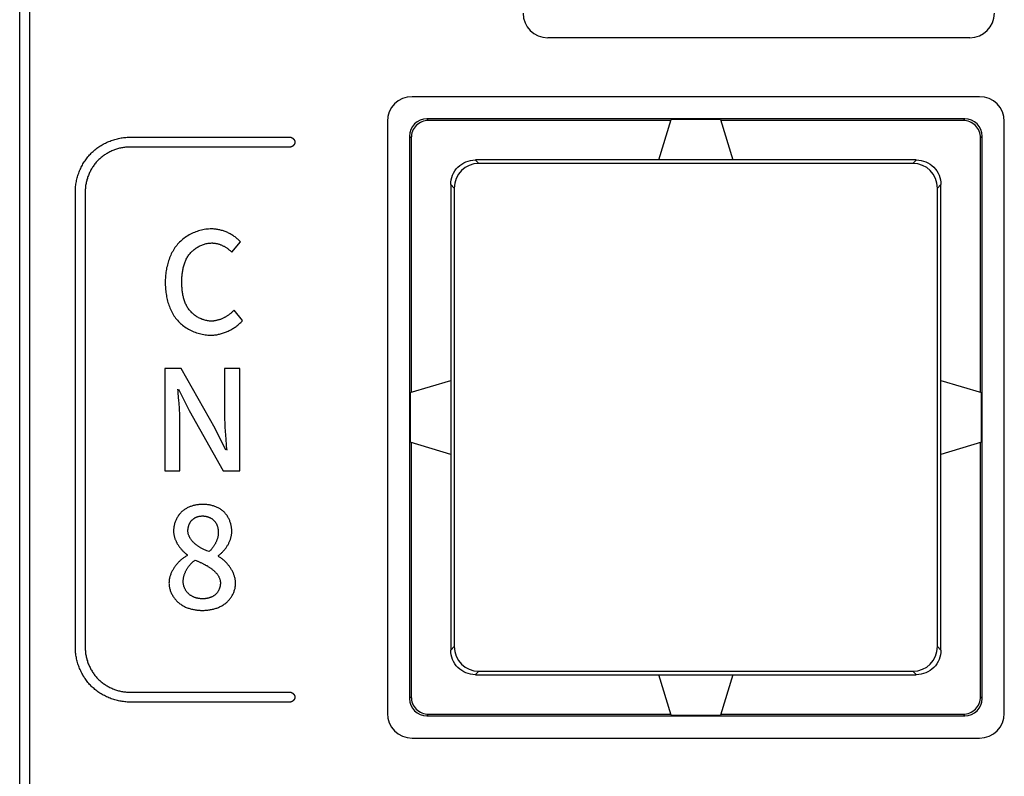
# Model space of a CAD drawing. Header units: millimetres. Extents: x -334 to 1371, y -859 to -284.
# Tile 16 of 42: x 711 to 731, y -532 to -517. Entities that reach past the tile are written whole.
import ezdxf

# ---------------------------------------------------------------- set-up
doc = ezdxf.new("R2010")
doc.units = ezdxf.units.MM
doc.header["$LTSCALE"] = 30.734
doc.layers.get('0').update_dxf_attribs({"linetype": 'CONTINUOUS'})
doc.layers.add('00_COMPONENTS', color=7, linetype='CONTINUOUS')

msp = doc.modelspace()

# ---------------------------------------------------------------- linework, layer by layer
at = {"color": 7, "linetype": 'Continuous'}
for p, q in [((710.833, -546.909), (710.833, -377.963)), ((711.033, -377.963), (711.033, -546.878)), ((730.283, -518.567), (718.783, -518.567)), ((718.283, -519.067), (718.283, -531.067)), ((719.116, -519.05), (719.083, -519.017)), ((729.983, -519.017), (719.083, -519.017)), ((724.023, -519.05), (719.116, -519.05)), ((723.783, -519.85), (724.03, -519.027)), ((725.036, -519.027), (724.03, -519.027)), ((725.036, -519.027), (725.283, -519.85)), ((729.95, -519.05), (725.043, -519.05)), ((729.95, -519.05), (729.983, -519.017)), ((730.783, -531.067), (730.783, -519.067)), ((713.061, -519.388), (716.311, -519.388)), ((718.767, -519.4), (718.733, -519.366)), ((718.733, -519.366), (718.733, -530.767)), ((718.767, -519.4), (718.767, -524.557)), ((730.3, -519.4), (730.333, -519.366)), ((730.3, -524.557), (730.3, -519.4)), ((730.333, -530.767), (730.333, -519.366)), ((716.311, -519.588), (713.061, -519.588)), ((720.065, -519.85), (720.135, -519.92)), ((729, -519.85), (720.066, -519.85)), ((728.932, -519.92), (729.002, -519.85)), ((728.932, -519.92), (720.135, -519.92)), ((711.961, -529.738), (711.961, -520.488)), ((712.161, -520.488), (712.161, -529.738)), ((719.567, -520.348), (719.637, -520.418)), ((719.567, -520.35), (719.567, -529.784)), ((719.637, -520.418), (719.637, -529.715)), ((729.43, -520.418), (729.5, -520.348)), ((729.43, -529.715), (729.43, -520.418)), ((729.5, -529.784), (729.5, -520.35)), ((715.131, -521.718), (715.309, -521.51)), ((715.351, -523.101), (715.176, -522.895)), ((714.107, -524.076), (713.771, -524.076)), ((713.771, -524.076), (713.771, -526.153)), ((714.795, -525.295), (714.107, -524.076)), ((715.295, -524.076), (714.984, -524.076)), ((714.984, -524.076), (714.984, -525.044)), ((715.295, -526.153), (715.295, -524.076)), ((718.743, -524.564), (719.567, -524.317)), ((729.5, -524.317), (730.323, -524.564)), ((714.053, -524.494), (714.27, -524.928)), ((718.743, -524.564), (718.743, -525.57)), ((730.323, -525.57), (730.323, -524.564)), ((714.27, -524.928), (714.959, -526.153)), ((714.081, -526.153), (714.081, -525.174)), ((715.013, -525.735), (714.795, -525.295)), ((719.567, -525.817), (718.743, -525.57)), ((718.767, -525.577), (718.767, -530.734)), ((730.323, -525.57), (729.5, -525.817)), ((730.3, -530.734), (730.3, -525.577)), ((713.771, -526.153), (714.081, -526.153)), ((714.959, -526.153), (715.295, -526.153)), ((719.567, -529.785), (719.637, -529.715)), ((729.5, -529.785), (729.43, -529.715)), ((720.065, -530.283), (720.135, -530.213)), ((720.135, -530.213), (728.932, -530.213)), ((729.002, -530.283), (728.932, -530.213)), ((720.066, -530.283), (729, -530.283)), ((724.03, -531.107), (723.783, -530.283)), ((725.283, -530.283), (725.036, -531.107)), ((713.061, -530.638), (716.311, -530.638)), ((716.311, -530.838), (713.061, -530.838)), ((718.767, -530.734), (718.733, -530.767)), ((730.3, -530.734), (730.333, -530.767)), ((719.116, -531.083), (719.083, -531.117)), ((719.083, -531.117), (729.983, -531.117)), ((719.116, -531.083), (724.023, -531.083)), ((724.03, -531.107), (725.036, -531.107)), ((725.043, -531.083), (729.95, -531.083)), ((729.95, -531.083), (729.983, -531.117)), ((718.783, -531.567), (730.283, -531.567))]:
    msp.add_line(p, q, dxfattribs=at)
for points in [[(712.284, -519.711), (712.302, -519.693), (712.32, -519.677), (712.339, -519.66), (712.358, -519.644), (712.378, -519.628), (712.398, -519.613), (712.418, -519.598), (712.439, -519.584), (712.46, -519.57), (712.482, -519.556), (712.504, -519.543), (712.526, -519.531), (712.549, -519.518), (712.572, -519.507), (712.595, -519.496), (712.618, -519.485), (712.642, -519.475), (712.666, -519.465), (712.69, -519.456), (712.714, -519.448), (712.738, -519.44), (712.763, -519.432), (712.787, -519.425), (712.812, -519.419), (712.837, -519.413), (712.862, -519.408), (712.887, -519.403), (712.912, -519.399), (712.937, -519.396), (712.962, -519.393), (712.987, -519.391), (713.012, -519.389), (713.036, -519.388), (713.061, -519.388)], [(716.311, -519.388), (716.314, -519.388), (716.316, -519.388), (716.319, -519.388), (716.322, -519.389), (716.324, -519.389), (716.327, -519.39), (716.33, -519.39), (716.332, -519.391), (716.335, -519.392), (716.338, -519.393), (716.34, -519.394), (716.343, -519.395), (716.345, -519.396), (716.348, -519.398), (716.351, -519.399), (716.353, -519.4), (716.356, -519.402), (716.358, -519.403), (716.361, -519.405), (716.363, -519.407), (716.365, -519.408), (716.368, -519.41), (716.37, -519.412), (716.372, -519.414), (716.375, -519.416), (716.377, -519.418), (716.379, -519.42), (716.381, -519.422), (716.383, -519.425), (716.385, -519.427), (716.387, -519.429), (716.389, -519.431), (716.391, -519.434), (716.392, -519.436), (716.394, -519.439), (716.396, -519.441), (716.397, -519.444), (716.399, -519.446), (716.4, -519.449), (716.402, -519.451), (716.403, -519.454), (716.404, -519.456), (716.405, -519.459), (716.406, -519.462), (716.407, -519.464), (716.408, -519.467), (716.409, -519.469), (716.409, -519.472), (716.41, -519.475), (716.41, -519.477), (716.411, -519.48), (716.411, -519.483), (716.411, -519.485), (716.411, -519.488)], [(716.411, -519.488), (716.411, -519.491), (716.411, -519.493), (716.411, -519.496), (716.41, -519.499), (716.41, -519.501), (716.409, -519.504), (716.409, -519.506), (716.408, -519.509), (716.407, -519.512), (716.406, -519.514), (716.405, -519.517), (716.404, -519.52), (716.403, -519.522), (716.402, -519.525), (716.4, -519.527), (716.399, -519.53), (716.397, -519.532), (716.396, -519.535), (716.394, -519.537), (716.392, -519.54), (716.391, -519.542), (716.389, -519.544), (716.387, -519.547), (716.385, -519.549), (716.383, -519.551), (716.381, -519.553), (716.379, -519.556), (716.377, -519.558), (716.375, -519.56), (716.372, -519.562), (716.37, -519.564), (716.368, -519.566), (716.365, -519.567), (716.363, -519.569), (716.361, -519.571), (716.358, -519.573), (716.356, -519.574), (716.353, -519.576), (716.351, -519.577), (716.348, -519.578), (716.345, -519.58), (716.343, -519.581), (716.34, -519.582), (716.338, -519.583), (716.335, -519.584), (716.332, -519.585), (716.33, -519.585), (716.327, -519.586), (716.324, -519.587), (716.322, -519.587), (716.319, -519.587), (716.316, -519.588), (716.314, -519.588), (716.311, -519.588)], [(713.061, -519.588), (713.041, -519.588), (713.021, -519.589), (713, -519.59), (712.98, -519.592), (712.959, -519.594), (712.939, -519.597), (712.918, -519.601), (712.898, -519.604), (712.878, -519.609), (712.857, -519.613), (712.837, -519.619), (712.817, -519.624), (712.797, -519.63), (712.777, -519.637), (712.757, -519.644), (712.738, -519.651), (712.718, -519.659), (712.699, -519.667), (712.68, -519.676), (712.661, -519.685), (712.642, -519.695), (712.623, -519.705), (712.605, -519.715), (712.587, -519.726), (712.57, -519.737), (712.552, -519.748), (712.535, -519.76), (712.518, -519.772), (712.502, -519.785), (712.486, -519.797), (712.47, -519.811), (712.455, -519.824), (712.44, -519.838), (712.425, -519.852)], [(711.961, -520.488), (711.962, -520.463), (711.962, -520.438), (711.964, -520.413), (711.966, -520.388), (711.969, -520.363), (711.973, -520.338), (711.977, -520.313), (711.981, -520.289), (711.986, -520.264), (711.992, -520.239), (711.999, -520.214), (712.005, -520.189), (712.013, -520.165), (712.021, -520.141), (712.029, -520.116), (712.039, -520.092), (712.048, -520.069), (712.058, -520.045), (712.069, -520.022), (712.08, -519.998), (712.092, -519.976), (712.104, -519.953), (712.116, -519.931), (712.129, -519.909), (712.143, -519.887), (712.157, -519.866), (712.171, -519.845), (712.186, -519.824), (712.201, -519.804), (712.217, -519.785), (712.233, -519.766), (712.25, -519.747), (712.267, -519.729), (712.284, -519.711)], [(712.425, -519.852), (712.411, -519.867), (712.397, -519.882), (712.384, -519.897), (712.371, -519.913), (712.358, -519.929), (712.345, -519.945), (712.333, -519.962), (712.321, -519.979), (712.31, -519.996), (712.299, -520.014), (712.288, -520.032), (712.278, -520.05), (712.268, -520.069), (712.258, -520.087), (712.249, -520.106), (712.241, -520.126), (712.232, -520.145), (712.225, -520.164), (712.217, -520.184), (712.21, -520.204), (712.204, -520.224), (712.197, -520.244), (712.192, -520.264), (712.187, -520.284), (712.182, -520.304), (712.178, -520.325), (712.174, -520.345), (712.17, -520.366), (712.168, -520.386), (712.165, -520.407), (712.164, -520.427), (712.162, -520.447), (712.161, -520.468), (712.161, -520.488)], [(714.719, -521.247), (714.69, -521.248), (714.661, -521.249), (714.632, -521.252), (714.603, -521.255), (714.573, -521.26), (714.544, -521.265), (714.515, -521.272), (714.486, -521.279), (714.458, -521.287), (714.429, -521.297), (714.401, -521.307), (714.373, -521.318), (714.345, -521.329), (714.318, -521.342), (714.291, -521.356), (714.265, -521.37), (714.239, -521.385), (714.213, -521.401), (714.189, -521.418), (714.164, -521.436), (714.141, -521.454), (714.118, -521.473), (714.096, -521.493), (714.074, -521.514), (714.054, -521.535), (714.034, -521.557), (714.015, -521.58), (713.997, -521.603), (713.98, -521.627), (713.963, -521.651), (713.948, -521.676), (713.933, -521.702), (713.919, -521.728), (713.905, -521.754), (713.893, -521.781), (713.881, -521.808), (713.87, -521.836), (713.859, -521.864), (713.85, -521.892), (713.841, -521.92), (713.832, -521.949), (713.825, -521.978), (713.818, -522.007), (713.811, -522.037), (713.806, -522.066), (713.801, -522.095), (713.796, -522.125), (713.793, -522.155), (713.789, -522.184), (713.787, -522.214), (713.785, -522.243), (713.783, -522.273), (713.783, -522.302), (713.782, -522.331)], [(715.309, -521.51), (715.296, -521.496), (715.283, -521.483), (715.27, -521.47), (715.256, -521.457), (715.242, -521.445), (715.227, -521.433), (715.212, -521.421), (715.197, -521.41), (715.182, -521.399), (715.166, -521.388), (715.15, -521.378), (715.134, -521.368), (715.117, -521.358), (715.101, -521.349), (715.084, -521.34), (715.066, -521.331), (715.049, -521.323), (715.031, -521.315), (715.014, -521.308), (714.996, -521.3), (714.978, -521.294), (714.96, -521.288), (714.942, -521.282), (714.923, -521.276), (714.905, -521.271), (714.886, -521.267), (714.868, -521.263), (714.849, -521.259), (714.831, -521.256), (714.812, -521.253), (714.793, -521.251), (714.775, -521.249), (714.756, -521.248), (714.738, -521.247), (714.719, -521.247)], [(714.118, -522.32), (714.118, -522.299), (714.119, -522.279), (714.119, -522.259), (714.12, -522.239), (714.121, -522.218), (714.123, -522.198), (714.125, -522.177), (714.127, -522.157), (714.13, -522.136), (714.133, -522.116), (714.136, -522.095), (714.14, -522.075), (714.144, -522.055), (714.148, -522.035), (714.153, -522.015), (714.158, -521.995), (714.164, -521.975), (714.171, -521.956), (714.177, -521.936), (714.185, -521.917), (714.192, -521.898), (714.201, -521.88), (714.209, -521.861), (714.219, -521.843), (714.229, -521.826), (714.239, -521.808), (714.25, -521.791), (714.262, -521.775), (714.274, -521.759), (714.287, -521.743), (714.3, -521.728), (714.313, -521.714), (714.326, -521.701), (714.341, -521.688), (714.355, -521.675), (714.37, -521.663), (714.386, -521.651), (714.401, -521.639), (714.417, -521.628), (714.434, -521.618), (714.451, -521.608), (714.468, -521.599), (714.485, -521.59), (714.503, -521.582), (714.521, -521.574), (714.539, -521.567), (714.557, -521.561), (714.575, -521.555), (714.594, -521.55), (714.612, -521.545), (714.631, -521.541), (714.65, -521.538), (714.669, -521.535), (714.687, -521.534), (714.706, -521.533), (714.725, -521.532)], [(714.725, -521.532), (714.737, -521.532), (714.749, -521.533), (714.761, -521.534), (714.773, -521.535), (714.785, -521.536), (714.797, -521.538), (714.81, -521.54), (714.822, -521.543), (714.834, -521.546), (714.846, -521.549), (714.858, -521.552), (714.869, -521.555), (714.881, -521.559), (714.893, -521.563), (714.905, -521.568), (714.916, -521.573), (714.928, -521.577), (714.939, -521.583), (714.951, -521.588), (714.962, -521.594), (714.973, -521.599), (714.984, -521.606), (714.995, -521.612), (715.006, -521.618), (715.016, -521.625), (715.027, -521.632), (715.037, -521.639), (715.047, -521.646), (715.057, -521.654), (715.067, -521.661), (715.077, -521.669), (715.087, -521.677), (715.096, -521.685), (715.105, -521.693), (715.114, -521.701), (715.123, -521.71), (715.131, -521.718)], [(713.782, -522.331), (713.783, -522.36), (713.783, -522.389), (713.785, -522.418), (713.787, -522.447), (713.789, -522.476), (713.792, -522.506), (713.796, -522.535), (713.8, -522.564), (713.805, -522.594), (713.81, -522.623), (713.816, -522.652), (713.823, -522.681), (713.83, -522.71), (713.838, -522.738), (713.847, -522.767), (713.857, -522.795), (713.867, -522.823), (713.878, -522.85), (713.889, -522.877), (713.902, -522.904), (713.915, -522.93), (713.929, -522.956), (713.943, -522.981), (713.959, -523.006), (713.975, -523.03), (713.992, -523.054), (714.01, -523.077), (714.028, -523.099), (714.048, -523.121), (714.068, -523.142), (714.089, -523.162), (714.111, -523.181), (714.134, -523.2), (714.157, -523.218), (714.181, -523.235), (714.205, -523.251), (714.23, -523.267), (714.256, -523.281), (714.282, -523.295), (714.309, -523.309), (714.336, -523.321), (714.363, -523.332), (714.391, -523.343), (714.419, -523.353), (714.447, -523.362), (714.475, -523.37), (714.504, -523.377), (714.532, -523.383), (714.561, -523.388), (714.59, -523.393), (714.619, -523.396), (714.648, -523.398), (714.676, -523.4), (714.705, -523.4)], [(714.716, -523.115), (714.698, -523.115), (714.679, -523.114), (714.66, -523.112), (714.641, -523.109), (714.623, -523.106), (714.604, -523.102), (714.585, -523.098), (714.567, -523.092), (714.548, -523.086), (714.53, -523.08), (714.512, -523.073), (714.494, -523.065), (714.477, -523.057), (714.459, -523.048), (714.442, -523.038), (714.425, -523.028), (714.409, -523.018), (714.393, -523.007), (714.377, -522.995), (714.362, -522.984), (714.347, -522.971), (714.332, -522.958), (714.318, -522.945), (714.305, -522.931), (714.292, -522.917), (714.28, -522.903), (714.267, -522.887), (714.255, -522.87), (714.243, -522.853), (714.232, -522.836), (714.222, -522.818), (714.213, -522.801), (714.204, -522.782), (714.195, -522.764), (714.187, -522.745), (714.18, -522.726), (714.173, -522.707), (714.166, -522.687), (714.16, -522.667), (714.155, -522.647), (714.15, -522.627), (714.145, -522.607), (714.141, -522.587), (714.137, -522.566), (714.134, -522.546), (714.131, -522.525), (714.128, -522.505), (714.126, -522.484), (714.124, -522.463), (714.122, -522.442), (714.121, -522.422), (714.12, -522.401), (714.119, -522.381), (714.119, -522.36), (714.118, -522.34), (714.118, -522.32)], [(715.176, -522.895), (715.167, -522.905), (715.158, -522.915), (715.148, -522.924), (715.138, -522.934), (715.128, -522.943), (715.118, -522.952), (715.107, -522.961), (715.096, -522.97), (715.086, -522.978), (715.074, -522.987), (715.063, -522.995), (715.052, -523.003), (715.04, -523.011), (715.028, -523.018), (715.016, -523.025), (715.004, -523.033), (714.992, -523.039), (714.98, -523.046), (714.967, -523.052), (714.954, -523.058), (714.942, -523.064), (714.929, -523.07), (714.916, -523.075), (714.903, -523.08), (714.89, -523.085), (714.877, -523.089), (714.864, -523.093), (714.85, -523.097), (714.837, -523.1), (714.824, -523.103), (714.81, -523.106), (714.797, -523.109), (714.784, -523.111), (714.77, -523.112), (714.757, -523.114), (714.743, -523.115), (714.73, -523.115), (714.716, -523.115)], [(714.705, -523.4), (714.725, -523.4), (714.745, -523.399), (714.765, -523.398), (714.785, -523.396), (714.805, -523.394), (714.825, -523.391), (714.845, -523.387), (714.864, -523.383), (714.884, -523.379), (714.904, -523.374), (714.924, -523.369), (714.944, -523.363), (714.963, -523.356), (714.983, -523.35), (715.002, -523.342), (715.021, -523.335), (715.04, -523.327), (715.059, -523.318), (715.078, -523.309), (715.096, -523.3), (715.114, -523.29), (715.132, -523.28), (715.15, -523.269), (715.167, -523.259), (715.185, -523.247), (715.202, -523.236), (715.218, -523.224), (715.234, -523.211), (715.25, -523.199), (715.266, -523.186), (715.281, -523.172), (715.296, -523.159), (715.311, -523.145), (715.325, -523.131), (715.338, -523.116), (715.351, -523.101)], [(714.046, -524.574), (714.042, -524.534), (714.039, -524.494)], [(714.081, -525.174), (714.081, -525.134), (714.08, -525.094), (714.079, -525.054), (714.078, -525.014), (714.076, -524.974), (714.074, -524.934), (714.071, -524.894), (714.068, -524.853), (714.065, -524.813), (714.062, -524.773), (714.059, -524.734), (714.046, -524.574)], [(714.984, -525.044), (714.985, -525.085), (714.985, -525.126), (714.987, -525.166), (714.988, -525.207), (714.99, -525.248), (714.992, -525.288), (714.995, -525.329), (714.997, -525.37), (715, -525.41), (715.003, -525.451), (715.007, -525.492), (715.02, -525.654)], [(715.02, -525.654), (715.024, -525.695), (715.027, -525.735)], [(714.544, -526.832), (714.528, -526.832), (714.512, -526.832), (714.496, -526.833), (714.479, -526.834), (714.463, -526.836), (714.447, -526.838), (714.431, -526.84), (714.414, -526.843), (714.398, -526.846), (714.382, -526.849), (714.366, -526.853), (714.35, -526.857), (714.334, -526.861), (714.318, -526.866), (714.302, -526.871), (714.287, -526.877), (714.272, -526.883), (714.257, -526.89), (714.242, -526.897), (714.227, -526.904), (714.213, -526.912), (714.198, -526.92), (714.184, -526.928), (714.171, -526.937), (714.158, -526.947), (714.145, -526.957), (714.132, -526.967), (714.12, -526.978), (714.108, -526.989), (714.096, -527.001), (714.085, -527.014), (714.074, -527.027), (714.064, -527.04), (714.054, -527.053), (714.044, -527.067), (714.035, -527.081), (714.026, -527.096), (714.018, -527.111), (714.01, -527.126), (714.003, -527.141), (713.996, -527.156), (713.989, -527.172), (713.983, -527.188), (713.978, -527.204), (713.973, -527.22), (713.969, -527.236), (713.965, -527.253), (713.961, -527.269), (713.958, -527.286), (713.956, -527.302), (713.954, -527.318), (713.953, -527.335), (713.952, -527.351), (713.952, -527.368)], [(715.131, -527.382), (715.131, -527.366), (715.13, -527.35), (715.129, -527.334), (715.128, -527.318), (715.126, -527.302), (715.123, -527.286), (715.12, -527.27), (715.117, -527.254), (715.113, -527.238), (715.109, -527.222), (715.104, -527.206), (715.099, -527.191), (715.094, -527.175), (715.088, -527.16), (715.082, -527.145), (715.075, -527.13), (715.068, -527.115), (715.06, -527.101), (715.052, -527.087), (715.044, -527.073), (715.035, -527.059), (715.026, -527.046), (715.016, -527.033), (715.006, -527.02), (714.995, -527.008), (714.984, -526.996), (714.973, -526.985), (714.961, -526.974), (714.949, -526.963), (714.936, -526.953), (714.923, -526.943), (714.909, -526.933), (714.895, -526.924), (714.881, -526.916), (714.866, -526.908), (714.852, -526.9), (714.837, -526.893), (714.821, -526.886), (714.806, -526.88), (714.79, -526.874), (714.774, -526.868), (714.758, -526.863), (714.742, -526.858), (714.726, -526.854), (714.709, -526.85), (714.693, -526.846), (714.676, -526.843), (714.66, -526.84), (714.643, -526.838), (714.627, -526.836), (714.61, -526.834), (714.593, -526.833), (714.577, -526.832), (714.561, -526.832), (714.544, -526.832)], [(714.242, -527.368), (714.242, -527.359), (714.243, -527.351), (714.243, -527.342), (714.244, -527.334), (714.245, -527.325), (714.246, -527.316), (714.247, -527.308), (714.249, -527.299), (714.251, -527.291), (714.253, -527.282), (714.255, -527.274), (714.258, -527.265), (714.26, -527.257), (714.263, -527.249), (714.266, -527.241), (714.27, -527.233), (714.273, -527.225), (714.277, -527.217), (714.281, -527.209), (714.285, -527.202), (714.29, -527.194), (714.294, -527.187), (714.299, -527.18), (714.304, -527.173), (714.31, -527.166), (714.315, -527.159), (714.321, -527.153), (714.327, -527.147), (714.333, -527.141), (714.34, -527.135), (714.347, -527.129), (714.354, -527.124), (714.361, -527.119), (714.369, -527.114), (714.376, -527.109), (714.384, -527.105), (714.392, -527.1), (714.4, -527.097), (714.408, -527.093), (714.416, -527.089), (714.425, -527.086), (714.433, -527.083), (714.442, -527.08), (714.451, -527.078), (714.459, -527.075), (714.468, -527.073), (714.477, -527.072), (714.486, -527.07), (714.495, -527.069), (714.503, -527.068), (714.512, -527.067), (714.521, -527.066), (714.53, -527.066), (714.539, -527.066)], [(714.539, -527.066), (714.548, -527.066), (714.557, -527.066), (714.566, -527.067), (714.575, -527.068), (714.585, -527.069), (714.594, -527.07), (714.603, -527.072), (714.612, -527.074), (714.621, -527.076), (714.63, -527.078), (714.64, -527.081), (714.649, -527.084), (714.657, -527.087), (714.666, -527.09), (714.675, -527.094), (714.684, -527.098), (714.692, -527.102), (714.7, -527.106), (714.709, -527.11), (714.717, -527.115), (714.725, -527.12), (714.732, -527.125), (714.74, -527.131), (714.747, -527.137), (714.754, -527.143), (714.761, -527.149), (714.768, -527.155), (714.774, -527.162), (714.781, -527.169), (714.787, -527.176), (714.792, -527.184), (714.798, -527.191), (714.803, -527.199), (714.808, -527.208), (714.813, -527.216), (714.818, -527.224), (714.822, -527.233), (714.826, -527.242), (714.83, -527.251), (714.833, -527.26), (714.836, -527.269), (714.839, -527.278), (714.842, -527.287), (714.845, -527.297), (714.847, -527.306), (714.849, -527.316), (714.851, -527.325), (714.852, -527.335), (714.854, -527.344), (714.855, -527.354), (714.856, -527.364), (714.857, -527.373), (714.857, -527.383), (714.857, -527.392), (714.857, -527.402)], [(713.952, -527.368), (713.952, -527.381), (713.952, -527.394), (713.953, -527.408), (713.955, -527.421), (713.957, -527.434), (713.959, -527.448), (713.962, -527.461), (713.965, -527.474), (713.968, -527.487), (713.972, -527.501), (713.976, -527.514), (713.98, -527.527), (713.985, -527.54), (713.99, -527.553), (713.996, -527.565), (714.001, -527.578), (714.007, -527.591), (714.014, -527.603), (714.02, -527.616), (714.027, -527.628), (714.034, -527.64), (714.042, -527.652), (714.049, -527.664), (714.057, -527.676), (714.065, -527.687), (714.074, -527.699), (714.082, -527.71), (714.091, -527.721), (714.1, -527.732), (714.109, -527.742), (714.118, -527.753), (714.128, -527.763), (714.138, -527.773), (714.147, -527.783), (714.157, -527.793), (714.168, -527.802), (714.178, -527.811), (714.188, -527.82), (714.199, -527.829), (714.209, -527.837), (714.22, -527.845), (714.231, -527.853)], [(714.671, -527.788), (714.626, -527.771), (714.611, -527.765), (714.596, -527.758), (714.581, -527.752), (714.566, -527.746), (714.551, -527.739), (714.536, -527.732), (714.521, -527.724), (714.507, -527.716), (714.497, -527.711), (714.487, -527.705), (714.478, -527.699), (714.468, -527.693), (714.458, -527.687), (714.449, -527.681), (714.439, -527.674), (714.43, -527.667), (714.421, -527.66), (714.412, -527.653), (714.403, -527.646), (714.394, -527.639), (714.385, -527.631), (714.376, -527.623), (714.368, -527.615), (714.36, -527.607), (714.351, -527.599), (714.344, -527.591), (714.336, -527.582), (714.328, -527.574), (714.321, -527.565), (714.314, -527.556), (714.307, -527.547), (714.301, -527.538), (714.295, -527.529), (714.289, -527.519), (714.283, -527.51), (714.278, -527.5), (714.273, -527.491), (714.268, -527.481), (714.264, -527.471), (714.26, -527.461), (714.256, -527.451), (714.253, -527.441), (714.25, -527.431), (714.248, -527.42), (714.246, -527.41), (714.244, -527.399), (714.243, -527.389), (714.242, -527.378), (714.242, -527.368)], [(714.857, -527.402), (714.857, -527.413), (714.857, -527.424), (714.856, -527.436), (714.855, -527.447), (714.853, -527.458), (714.852, -527.469), (714.85, -527.481), (714.847, -527.492), (714.845, -527.503), (714.842, -527.514), (714.838, -527.525), (714.835, -527.536), (714.831, -527.547), (714.827, -527.558), (714.823, -527.569), (714.818, -527.58), (714.814, -527.591), (714.809, -527.601), (714.804, -527.612), (714.798, -527.623), (714.793, -527.633), (714.787, -527.643), (714.781, -527.653), (714.775, -527.663), (714.768, -527.673), (714.762, -527.683), (714.755, -527.693), (714.748, -527.702), (714.741, -527.711), (714.734, -527.721), (714.726, -527.73), (714.719, -527.739), (714.711, -527.747), (714.703, -527.756), (714.696, -527.764), (714.688, -527.772), (714.679, -527.78), (714.671, -527.788)], [(714.857, -527.87), (714.868, -527.862), (714.879, -527.853), (714.89, -527.845), (714.901, -527.835), (714.911, -527.826), (714.921, -527.817), (714.932, -527.807), (714.942, -527.797), (714.951, -527.786), (714.961, -527.776), (714.971, -527.765), (714.98, -527.754), (714.989, -527.743), (714.998, -527.732), (715.007, -527.72), (715.015, -527.709), (715.024, -527.697), (715.032, -527.685), (715.039, -527.673), (715.047, -527.661), (715.054, -527.648), (715.061, -527.636), (715.068, -527.623), (715.074, -527.61), (715.08, -527.597), (715.086, -527.584), (715.092, -527.571), (715.097, -527.558), (715.102, -527.545), (715.106, -527.531), (715.111, -527.518), (715.114, -527.504), (715.118, -527.491), (715.121, -527.477), (715.124, -527.464), (715.126, -527.45), (715.128, -527.437), (715.129, -527.423), (715.13, -527.409), (715.131, -527.396), (715.131, -527.382)], [(714.231, -527.867), (714.218, -527.874), (714.205, -527.882), (714.192, -527.89), (714.179, -527.898), (714.166, -527.907), (714.153, -527.916), (714.141, -527.925), (714.128, -527.934), (714.116, -527.944), (714.104, -527.954), (714.092, -527.965), (714.08, -527.975), (714.069, -527.986), (714.058, -527.997), (714.046, -528.009), (714.036, -528.021), (714.025, -528.033), (714.014, -528.045), (714.004, -528.057), (713.994, -528.07), (713.984, -528.082), (713.975, -528.095), (713.966, -528.109), (713.957, -528.122), (713.949, -528.135), (713.94, -528.149), (713.933, -528.163), (713.925, -528.177), (713.918, -528.191), (713.911, -528.205), (713.905, -528.219), (713.898, -528.234), (713.893, -528.248), (713.887, -528.263), (713.883, -528.277), (713.878, -528.292), (713.874, -528.307), (713.87, -528.322), (713.867, -528.336), (713.865, -528.351), (713.862, -528.366), (713.861, -528.381), (713.859, -528.396), (713.859, -528.411), (713.858, -528.426)], [(714.146, -528.395), (714.146, -528.383), (714.147, -528.371), (714.148, -528.359), (714.149, -528.346), (714.151, -528.334), (714.153, -528.322), (714.155, -528.31), (714.158, -528.298), (714.161, -528.285), (714.164, -528.273), (714.168, -528.261), (714.172, -528.249), (714.176, -528.237), (714.18, -528.226), (714.185, -528.214), (714.19, -528.202), (714.196, -528.19), (714.201, -528.179), (714.207, -528.168), (714.213, -528.156), (714.22, -528.145), (714.226, -528.134), (714.233, -528.123), (714.24, -528.113), (714.247, -528.102), (714.255, -528.092), (714.263, -528.081), (714.271, -528.071), (714.279, -528.061), (714.287, -528.052), (714.295, -528.042), (714.304, -528.033), (714.313, -528.024), (714.322, -528.015), (714.331, -528.007), (714.34, -527.998), (714.35, -527.99), (714.359, -527.982), (714.369, -527.975), (714.379, -527.967), (714.389, -527.96)], [(714.389, -527.96), (714.411, -527.97), (714.423, -527.975), (714.434, -527.979), (714.446, -527.984), (714.457, -527.99), (714.469, -527.995), (714.481, -528), (714.493, -528.006), (714.505, -528.011), (714.517, -528.017), (714.529, -528.023), (714.541, -528.029), (714.553, -528.035), (714.565, -528.041), (714.577, -528.047), (714.589, -528.053), (714.6, -528.06), (714.612, -528.067), (714.624, -528.073), (714.636, -528.08), (714.647, -528.087), (714.659, -528.094), (714.67, -528.102), (714.681, -528.109), (714.692, -528.116), (714.703, -528.124), (714.714, -528.132), (714.724, -528.14), (714.735, -528.148), (714.745, -528.156), (714.755, -528.164), (714.764, -528.172), (714.774, -528.181), (714.783, -528.19), (714.792, -528.198), (714.801, -528.207), (714.809, -528.216), (714.817, -528.225), (714.825, -528.235), (714.833, -528.244), (714.84, -528.254), (714.847, -528.263), (714.853, -528.273), (714.859, -528.283), (714.865, -528.293), (714.87, -528.304), (714.875, -528.314), (714.88, -528.325), (714.884, -528.335), (714.887, -528.346), (714.891, -528.357), (714.893, -528.368), (714.896, -528.38), (714.897, -528.391), (714.899, -528.403), (714.9, -528.414), (714.9, -528.426)], [(715.207, -528.435), (715.207, -528.42), (715.206, -528.405), (715.205, -528.39), (715.203, -528.375), (715.201, -528.36), (715.199, -528.346), (715.196, -528.331), (715.192, -528.316), (715.188, -528.301), (715.184, -528.287), (715.179, -528.272), (715.174, -528.258), (715.169, -528.243), (715.163, -528.229), (715.156, -528.215), (715.15, -528.201), (715.143, -528.187), (715.136, -528.173), (715.128, -528.159), (715.12, -528.145), (715.112, -528.132), (715.103, -528.119), (715.094, -528.105), (715.085, -528.093), (715.076, -528.08), (715.066, -528.067), (715.056, -528.055), (715.046, -528.043), (715.035, -528.031), (715.025, -528.019), (715.014, -528.008), (715.003, -527.996), (714.992, -527.985), (714.98, -527.975), (714.969, -527.964), (714.957, -527.954), (714.945, -527.944), (714.933, -527.935), (714.92, -527.926), (714.908, -527.917), (714.896, -527.908), (714.883, -527.9), (714.87, -527.892), (714.857, -527.884)], [(713.858, -528.426), (713.859, -528.443), (713.86, -528.46), (713.861, -528.477), (713.864, -528.494), (713.867, -528.511), (713.87, -528.528), (713.874, -528.545), (713.879, -528.562), (713.885, -528.578), (713.891, -528.595), (713.897, -528.611), (713.904, -528.627), (713.912, -528.643), (713.92, -528.659), (713.928, -528.674), (713.937, -528.689), (713.947, -528.704), (713.957, -528.719), (713.967, -528.733), (713.978, -528.747), (713.989, -528.761), (714.001, -528.774), (714.013, -528.787), (714.025, -528.8), (714.038, -528.812), (714.051, -528.823), (714.065, -528.835), (714.08, -528.847), (714.095, -528.857), (714.111, -528.868), (714.126, -528.877), (714.143, -528.887), (714.159, -528.896), (714.175, -528.904), (714.192, -528.912), (714.209, -528.919), (714.227, -528.926), (714.244, -528.932), (714.262, -528.938), (714.279, -528.944), (714.297, -528.949), (714.315, -528.954), (714.334, -528.958), (714.352, -528.962), (714.37, -528.965), (714.389, -528.968), (714.407, -528.971), (714.425, -528.973), (714.444, -528.975), (714.462, -528.977), (714.481, -528.978), (714.499, -528.979), (714.517, -528.979), (714.536, -528.979)], [(714.541, -528.745), (714.53, -528.745), (714.519, -528.744), (714.508, -528.744), (714.497, -528.743), (714.486, -528.742), (714.475, -528.74), (714.463, -528.739), (714.452, -528.737), (714.441, -528.735), (714.43, -528.732), (714.419, -528.73), (714.408, -528.727), (714.397, -528.723), (714.387, -528.72), (714.376, -528.716), (714.365, -528.712), (714.355, -528.708), (714.345, -528.703), (714.335, -528.698), (714.325, -528.693), (714.315, -528.687), (714.305, -528.681), (714.296, -528.675), (714.286, -528.669), (714.277, -528.662), (714.269, -528.655), (714.26, -528.647), (714.252, -528.64), (714.244, -528.631), (714.236, -528.623), (714.229, -528.614), (714.221, -528.606), (714.214, -528.596), (714.208, -528.587), (714.201, -528.577), (714.195, -528.568), (714.19, -528.558), (714.184, -528.548), (714.179, -528.537), (714.175, -528.527), (714.17, -528.516), (714.166, -528.505), (714.162, -528.495), (714.159, -528.484), (714.156, -528.473), (714.154, -528.462), (714.151, -528.451), (714.15, -528.44), (714.148, -528.428), (714.147, -528.417), (714.146, -528.406), (714.146, -528.395)], [(714.536, -528.979), (714.554, -528.979), (714.572, -528.979), (714.591, -528.978), (714.609, -528.977), (714.628, -528.975), (714.646, -528.973), (714.665, -528.971), (714.683, -528.968), (714.702, -528.965), (714.72, -528.962), (714.739, -528.958), (714.757, -528.954), (714.775, -528.949), (714.793, -528.944), (714.811, -528.938), (714.829, -528.932), (714.846, -528.926), (714.864, -528.919), (714.881, -528.911), (714.897, -528.904), (714.914, -528.895), (714.93, -528.886), (714.947, -528.877), (714.962, -528.867), (714.978, -528.857), (714.993, -528.846), (715.007, -528.834), (715.022, -528.822), (715.034, -528.811), (715.047, -528.799), (715.059, -528.787), (715.07, -528.774), (715.082, -528.761), (715.092, -528.748), (715.103, -528.734), (715.113, -528.72), (715.122, -528.706), (715.132, -528.691), (715.14, -528.676), (715.149, -528.661), (715.156, -528.646), (715.164, -528.63), (715.17, -528.615), (715.176, -528.599), (715.182, -528.583), (715.187, -528.566), (715.192, -528.55), (715.196, -528.534), (715.199, -528.517), (715.202, -528.501), (715.204, -528.484), (715.206, -528.468), (715.207, -528.451), (715.207, -528.435)], [(714.9, -528.426), (714.9, -528.436), (714.899, -528.446), (714.898, -528.455), (714.897, -528.465), (714.896, -528.475), (714.894, -528.485), (714.892, -528.495), (714.89, -528.505), (714.887, -528.514), (714.884, -528.524), (714.881, -528.533), (714.877, -528.543), (714.874, -528.552), (714.87, -528.562), (714.865, -528.571), (714.861, -528.58), (714.856, -528.588), (714.851, -528.597), (714.845, -528.606), (714.839, -528.614), (714.833, -528.622), (714.827, -528.63), (714.821, -528.637), (714.814, -528.645), (714.807, -528.652), (714.8, -528.659), (714.793, -528.665), (714.785, -528.671), (714.777, -528.677), (714.769, -528.683), (714.761, -528.688), (714.752, -528.693), (714.744, -528.698), (714.735, -528.703), (714.726, -528.707), (714.717, -528.711), (714.707, -528.715), (714.698, -528.719), (714.689, -528.722), (714.679, -528.725), (714.67, -528.728), (714.66, -528.731), (714.65, -528.733), (714.64, -528.735), (714.63, -528.737), (714.62, -528.739), (714.611, -528.74), (714.601, -528.741), (714.591, -528.743), (714.581, -528.743), (714.571, -528.744), (714.561, -528.745), (714.551, -528.745), (714.541, -528.745)], [(712.284, -530.516), (712.267, -530.498), (712.25, -530.48), (712.233, -530.461), (712.217, -530.442), (712.202, -530.422), (712.186, -530.402), (712.171, -530.381), (712.157, -530.36), (712.143, -530.339), (712.13, -530.317), (712.116, -530.296), (712.104, -530.273), (712.092, -530.251), (712.08, -530.228), (712.069, -530.205), (712.058, -530.181), (712.048, -530.158), (712.039, -530.134), (712.03, -530.11), (712.021, -530.086), (712.013, -530.061), (712.006, -530.037), (711.999, -530.012), (711.992, -529.987), (711.986, -529.963), (711.981, -529.938), (711.977, -529.913), (711.973, -529.888), (711.969, -529.863), (711.966, -529.838), (711.964, -529.813), (711.962, -529.788), (711.962, -529.763), (711.961, -529.738)], [(712.161, -529.738), (712.161, -529.759), (712.162, -529.779), (712.164, -529.799), (712.165, -529.82), (712.168, -529.84), (712.17, -529.861), (712.174, -529.881), (712.178, -529.902), (712.182, -529.922), (712.187, -529.942), (712.192, -529.962), (712.197, -529.983), (712.204, -530.003), (712.21, -530.023), (712.217, -530.042), (712.224, -530.062), (712.232, -530.082), (712.241, -530.101), (712.249, -530.12), (712.258, -530.139), (712.268, -530.158), (712.278, -530.176), (712.288, -530.194), (712.299, -530.212), (712.31, -530.23), (712.321, -530.247), (712.333, -530.265), (712.345, -530.281), (712.358, -530.298), (712.371, -530.314), (712.384, -530.33), (712.397, -530.345), (712.411, -530.36), (712.425, -530.374)], [(712.425, -530.374), (712.44, -530.389), (712.455, -530.402), (712.47, -530.416), (712.486, -530.429), (712.502, -530.442), (712.518, -530.454), (712.535, -530.466), (712.552, -530.478), (712.57, -530.49), (712.587, -530.501), (712.605, -530.511), (712.623, -530.522), (712.642, -530.532), (712.661, -530.541), (712.68, -530.55), (712.699, -530.559), (712.718, -530.567), (712.738, -530.575), (712.757, -530.582), (712.777, -530.589), (712.797, -530.596), (712.817, -530.602), (712.837, -530.608), (712.857, -530.613), (712.878, -530.618), (712.898, -530.622), (712.918, -530.626), (712.939, -530.629), (712.959, -530.632), (712.98, -530.634), (713, -530.636), (713.021, -530.637), (713.041, -530.638), (713.061, -530.638)], [(713.061, -530.838), (713.036, -530.838), (713.012, -530.837), (712.987, -530.835), (712.962, -530.833), (712.937, -530.83), (712.912, -530.827), (712.887, -530.823), (712.862, -530.818), (712.837, -530.813), (712.812, -530.807), (712.787, -530.801), (712.763, -530.794), (712.738, -530.787), (712.714, -530.779), (712.69, -530.77), (712.666, -530.761), (712.642, -530.751), (712.618, -530.741), (712.595, -530.731), (712.572, -530.719), (712.549, -530.708), (712.526, -530.696), (712.504, -530.683), (712.482, -530.67), (712.46, -530.657), (712.439, -530.643), (712.418, -530.628), (712.398, -530.613), (712.378, -530.598), (712.358, -530.582), (712.339, -530.566), (712.32, -530.55), (712.302, -530.533), (712.284, -530.516)], [(716.311, -530.638), (716.314, -530.638), (716.316, -530.639), (716.319, -530.639), (716.322, -530.639), (716.324, -530.64), (716.327, -530.64), (716.33, -530.641), (716.332, -530.642), (716.335, -530.642), (716.338, -530.643), (716.34, -530.644), (716.343, -530.646), (716.345, -530.647), (716.348, -530.648), (716.351, -530.649), (716.353, -530.651), (716.356, -530.652), (716.358, -530.654), (716.361, -530.655), (716.363, -530.657), (716.365, -530.659), (716.368, -530.661), (716.37, -530.663), (716.372, -530.665), (716.375, -530.667), (716.377, -530.669), (716.379, -530.671), (716.381, -530.673), (716.383, -530.675), (716.385, -530.677), (716.387, -530.68), (716.389, -530.682), (716.391, -530.684), (716.392, -530.687), (716.394, -530.689), (716.396, -530.691), (716.397, -530.694), (716.399, -530.696), (716.4, -530.699), (716.402, -530.702), (716.403, -530.704), (716.404, -530.707), (716.405, -530.709), (716.406, -530.712), (716.407, -530.715), (716.408, -530.717), (716.409, -530.72), (716.409, -530.723), (716.41, -530.725), (716.41, -530.728), (716.411, -530.73), (716.411, -530.733), (716.411, -530.736), (716.411, -530.738)], [(716.411, -530.738), (716.411, -530.741), (716.411, -530.744), (716.411, -530.746), (716.41, -530.749), (716.41, -530.752), (716.409, -530.754), (716.409, -530.757), (716.408, -530.759), (716.407, -530.762), (716.406, -530.765), (716.405, -530.767), (716.404, -530.77), (716.403, -530.773), (716.402, -530.775), (716.4, -530.778), (716.399, -530.78), (716.397, -530.783), (716.396, -530.785), (716.394, -530.788), (716.392, -530.79), (716.391, -530.793), (716.389, -530.795), (716.387, -530.797), (716.385, -530.799), (716.383, -530.802), (716.381, -530.804), (716.379, -530.806), (716.377, -530.808), (716.375, -530.81), (716.372, -530.812), (716.37, -530.814), (716.368, -530.816), (716.365, -530.818), (716.363, -530.82), (716.361, -530.821), (716.358, -530.823), (716.356, -530.824), (716.353, -530.826), (716.351, -530.827), (716.348, -530.829), (716.345, -530.83), (716.343, -530.831), (716.34, -530.832), (716.338, -530.833), (716.335, -530.834), (716.332, -530.835), (716.33, -530.836), (716.327, -530.836), (716.324, -530.837), (716.322, -530.838), (716.319, -530.838), (716.316, -530.838), (716.314, -530.838), (716.311, -530.838)]]:
    msp.add_lwpolyline(points, dxfattribs=at)
for centre, radius, start, end in [((718.783, -519.067), 0.5, 90, 180), ((730.283, -519.067), 0.5, 0, 90), ((719.116, -519.399), 0.349, 89.8628, 180.1372), ((729.951, -519.399), 0.349, 359.8628, 90.1372), ((719.116, -530.734), 0.349, 179.8628, 270.1372), ((729.951, -530.734), 0.349, 269.8628, 0.1372), ((718.783, -531.067), 0.5, 180, 270), ((730.283, -531.067), 0.5, 270, 0)]:
    msp.add_arc(centre, radius, start, end, dxfattribs=at)
for centre, major_axis, ratio, start_param, end_param in [((719.083, -519.367), (0.248, -0.248), 0.998891, 2.356749, 3.926436), ((729.983, -519.367), (0.248, 0.248), 0.998891, -0.784843, 0.784843), ((720.139, -520.422), (0.356, -0.356), 0.992433, 2.359993, 3.923193), ((728.928, -520.422), (0.356, 0.356), 0.992433, -0.7816, 0.7816), ((720.139, -529.711), (0.356, 0.356), 0.992433, 2.359993, 3.923193), ((728.928, -529.711), (-0.356, 0.356), 0.992433, 2.359993, 3.923193), ((719.083, -530.766), (0.248, 0.248), 0.998891, 2.356749, 3.926436), ((729.983, -530.766), (0.248, -0.248), 0.998891, -0.784843, 0.784843)]:
    msp.add_ellipse(centre, major_axis=major_axis, ratio=ratio, start_param=start_param, end_param=end_param, dxfattribs=at)
for points, knots in [([(719.567, -520.35), (719.567, -520.285), (719.592, -520.153), (719.704, -519.987), (719.87, -519.876), (720.001, -519.85), (720.066, -519.85)], [0, 0, 0, 0, 0.249984, 0.5, 0.750016, 1, 1, 1, 1]), ([(729, -519.85), (729.065, -519.85), (729.197, -519.876), (729.363, -519.987), (729.474, -520.153), (729.5, -520.285), (729.5, -520.35)], [0, 0, 0, 0, 0.249966, 0.5, 0.750034, 1, 1, 1, 1]), ([(720.066, -530.283), (720.001, -530.283), (719.87, -530.258), (719.704, -530.146), (719.592, -529.98), (719.567, -529.849), (719.567, -529.784)], [0, 0, 0, 0, 0.249984, 0.5, 0.750016, 1, 1, 1, 1]), ([(729.5, -529.784), (729.5, -529.849), (729.474, -529.98), (729.363, -530.146), (729.197, -530.258), (729.065, -530.283), (729, -530.283)], [0, 0, 0, 0, 0.249984, 0.5, 0.750016, 1, 1, 1, 1])]:
    msp.add_open_spline(points, degree=3, knots=knots, dxfattribs=at)
at = {"layer": '00_COMPONENTS', "color": 7, "linetype": 'Continuous'}
msp.add_line((730.083, -517.373), (721.533, -517.373), dxfattribs=at)
for centre, start, end in [((721.533, -516.873), 180, 270), ((730.083, -516.873), 270, 0)]:
    msp.add_arc(centre, 0.5, start, end, dxfattribs=at)

doc.saveas('drawing.dxf')
